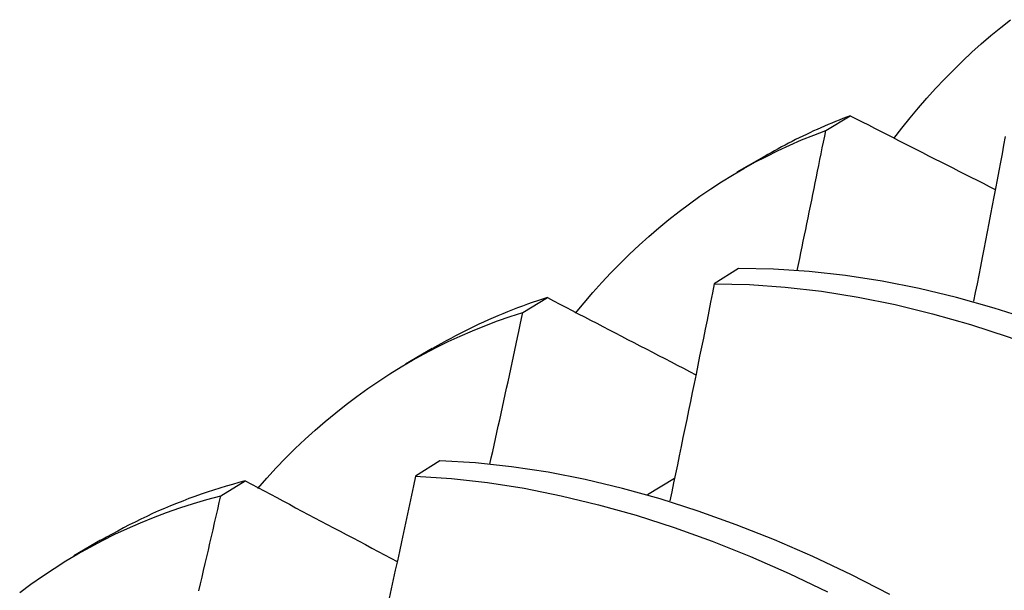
# Model space of a CAD drawing. Header units: inches. Extents: x 0 to 215, y -25 to 140.
# Tile 56 of 63: x 181.6431 to 181.7463, y 77.4542 to 77.514. Entities that reach past the tile are written whole.
import ezdxf

# ---------------------------------------------------------------- set-up
doc = ezdxf.new("R2010")
doc.units = ezdxf.units.IN
doc.header["$LTSCALE"] = 12.924396
doc.header["$MEASUREMENT"] = 0
doc.layers.add('Visible Edges(ANSI)', color=7, linetype='Continuous', lineweight=25)

msp = doc.modelspace()

# ---------------------------------------------------------------- linework, layer by layer
at = {"layer": 'Visible Edges(ANSI)'}
for p, q in [((181.72763, 77.50236), (181.7302, 77.5039)), ((181.71834, 77.49802), (181.72115, 77.49964)), ((181.71846, 77.4879), (181.71593, 77.48627)), ((181.69587, 77.4833), (181.69843, 77.48485)), ((181.74312, 77.48448), (181.74315, 77.48449)), ((181.68354, 77.47792), (181.68636, 77.47955)), ((181.68714, 77.46775), (181.68461, 77.46612)), ((181.66418, 77.46409), (181.66674, 77.46564)), ((181.70893, 77.46422), (181.71177, 77.46591)), ((181.64875, 77.45783), (181.65156, 77.45946))]:
    msp.add_line(p, q, dxfattribs=at)
at = {"layer": 'Visible Edges(ANSI)', "flags": 128}
for points in [[(181.73476, 77.5015), (181.7356, 77.50259), (181.73646, 77.50367), (181.73734, 77.50472), (181.73823, 77.50575), (181.73914, 77.50675), (181.74007, 77.50773), (181.74101, 77.50869), (181.74197, 77.50963), (181.74294, 77.51055), (181.74394, 77.51143), (181.74495, 77.5123), (181.74597, 77.51314), (181.74701, 77.51396)], [(181.7302, 77.5039), (181.72981, 77.50375), (181.72942, 77.5036), (181.72903, 77.50344), (181.72864, 77.50329), (181.72825, 77.50313), (181.72787, 77.50297), (181.72748, 77.5028), (181.7271, 77.50264), (181.72672, 77.50247), (181.72634, 77.5023), (181.72596, 77.50212), (181.72559, 77.50194), (181.72521, 77.50176), (181.72484, 77.50158), (181.72446, 77.5014), (181.72409, 77.50121), (181.72372, 77.50102), (181.72336, 77.50082), (181.72299, 77.50063), (181.72262, 77.50043), (181.72226, 77.50023), (181.7219, 77.50002), (181.72154, 77.49982), (181.72118, 77.49961)], [(181.7302, 77.5039), (181.73083, 77.50357), (181.73146, 77.50325), (181.73209, 77.50293), (181.73272, 77.50261), (181.73335, 77.50229), (181.73398, 77.50197), (181.73461, 77.50164), (181.73525, 77.50132), (181.73588, 77.501), (181.73651, 77.50068), (181.73714, 77.50036), (181.73778, 77.50004), (181.73841, 77.49971), (181.73904, 77.49939), (181.73968, 77.49907), (181.74031, 77.49875), (181.74094, 77.49843), (181.74158, 77.4981), (181.74221, 77.49778), (181.74285, 77.49746), (181.74349, 77.49714), (181.74412, 77.49682), (181.74476, 77.4965), (181.74539, 77.49617)], [(181.70139, 77.48323), (181.70229, 77.48431), (181.70321, 77.48538), (181.70414, 77.48642), (181.70509, 77.48744), (181.70606, 77.48843), (181.70705, 77.4894), (181.70806, 77.49034), (181.70908, 77.49126), (181.71011, 77.49215), (181.71117, 77.49302), (181.71224, 77.49386), (181.71333, 77.49468), (181.71443, 77.49547), (181.71556, 77.49623), (181.71669, 77.49697), (181.71785, 77.49768), (181.71902, 77.49836), (181.7202, 77.49902), (181.7214, 77.49964), (181.72262, 77.50024), (181.72385, 77.50082), (181.72509, 77.50136), (181.72636, 77.50188), (181.72763, 77.50236)], [(181.72464, 77.4877), (181.72476, 77.48831), (181.72489, 77.48893), (181.72502, 77.48954), (181.72514, 77.49015), (181.72527, 77.49076), (181.72539, 77.49137), (181.72552, 77.49198), (181.72565, 77.49259), (181.72577, 77.4932), (181.7259, 77.49381), (181.72602, 77.49443), (181.72615, 77.49504), (181.72627, 77.49565), (181.7264, 77.49626), (181.72652, 77.49687), (181.72664, 77.49748), (181.72677, 77.49809), (181.72689, 77.4987), (181.72702, 77.49931), (181.72714, 77.49992), (181.72726, 77.50053), (181.72739, 77.50114), (181.72751, 77.50175), (181.72763, 77.50236)], [(181.74645, 77.50174), (181.74628, 77.50083), (181.74611, 77.49992), (181.74594, 77.49902), (181.74576, 77.49811), (181.74559, 77.4972), (181.74542, 77.49629), (181.74524, 77.49539), (181.74507, 77.49448), (181.7449, 77.49357), (181.74472, 77.49266), (181.74455, 77.49175), (181.74437, 77.49084), (181.7442, 77.48993), (181.74402, 77.48903), (181.74384, 77.48812), (181.74367, 77.48721), (181.74349, 77.4863), (181.74331, 77.48539), (181.74313, 77.48448)], [(181.80129, 77.45198), (181.79739, 77.45518), (181.79345, 77.45825), (181.78949, 77.46118), (181.7855, 77.46397), (181.78149, 77.46662), (181.77747, 77.46913), (181.77343, 77.47149), (181.76939, 77.47371), (181.76535, 77.47577), (181.76132, 77.47768), (181.75729, 77.47944), (181.75327, 77.48104), (181.74927, 77.48247), (181.7453, 77.48375), (181.74135, 77.48486), (181.73743, 77.4858), (181.73354, 77.48657), (181.7297, 77.48717), (181.7259, 77.48759), (181.72216, 77.48783), (181.71846, 77.4879)], [(181.71593, 77.48627), (181.71574, 77.48533), (181.71555, 77.48438), (181.71536, 77.48344), (181.71517, 77.48249), (181.71498, 77.48154), (181.71479, 77.4806), (181.71459, 77.47965), (181.7144, 77.4787), (181.71421, 77.47776), (181.71402, 77.47681), (181.71382, 77.47586), (181.71363, 77.47491), (181.71343, 77.47397), (181.71324, 77.47302), (181.71304, 77.47207), (181.71285, 77.47112), (181.71265, 77.47018), (181.71246, 77.46923), (181.71226, 77.46828), (181.71206, 77.46733), (181.71187, 77.46638), (181.71167, 77.46544), (181.71147, 77.46449), (181.71127, 77.46354)], [(181.71593, 77.48627), (181.71963, 77.4862), (181.72338, 77.48594), (181.72718, 77.48551), (181.73103, 77.4849), (181.73491, 77.48411), (181.73883, 77.48316), (181.74279, 77.48204), (181.74676, 77.48075), (181.75076, 77.4793), (181.75478, 77.47769), (181.75881, 77.47592), (181.76285, 77.474), (181.76689, 77.47192), (181.77093, 77.46969), (181.77496, 77.46732), (181.77898, 77.4648), (181.78299, 77.46214), (181.78698, 77.45933), (181.79094, 77.45639), (181.79487, 77.45332)], [(181.69843, 77.48485), (181.6979, 77.48468), (181.69738, 77.4845), (181.69685, 77.48432), (181.69633, 77.48414), (181.69581, 77.48395), (181.69529, 77.48376), (181.69478, 77.48356), (181.69426, 77.48336), (181.69375, 77.48315), (181.69325, 77.48294), (181.69274, 77.48272), (181.69224, 77.4825), (181.69174, 77.48228), (181.69124, 77.48205), (181.69074, 77.48181), (181.69025, 77.48157), (181.68976, 77.48133), (181.68927, 77.48108), (181.68878, 77.48083), (181.6883, 77.48057), (181.68782, 77.48031), (181.68734, 77.48005), (181.68686, 77.47978), (181.68639, 77.4795)], [(181.69843, 77.48485), (181.69908, 77.48451), (181.69972, 77.48417), (181.70037, 77.48384), (181.70102, 77.4835), (181.70166, 77.48316), (181.70231, 77.48283), (181.70296, 77.48249), (181.7036, 77.48215), (181.70425, 77.48182), (181.7049, 77.48148), (181.70555, 77.48114), (181.7062, 77.48081), (181.70684, 77.48047), (181.70749, 77.48013), (181.70814, 77.4798), (181.70879, 77.47946), (181.70944, 77.47912), (181.71009, 77.47879), (181.71075, 77.47845), (181.7114, 77.47811), (181.71205, 77.47777), (181.7127, 77.47744), (181.71335, 77.4771), (181.71401, 77.47676)], [(181.66806, 77.46486), (181.66901, 77.46594), (181.66999, 77.467), (181.67098, 77.46803), (181.67199, 77.46903), (181.67303, 77.47001), (181.67407, 77.47096), (181.67514, 77.47188), (181.67623, 77.47278), (181.67733, 77.47365), (181.67845, 77.4745), (181.67959, 77.47531), (181.68074, 77.4761), (181.68191, 77.47686), (181.6831, 77.47759), (181.6843, 77.47829), (181.68552, 77.47897), (181.68676, 77.47961), (181.68802, 77.48023), (181.68929, 77.48082), (181.69057, 77.48137), (181.69187, 77.4819), (181.69319, 77.4824), (181.69452, 77.48286), (181.69587, 77.4833)], [(181.69241, 77.46739), (181.69255, 77.46806), (181.6927, 77.46872), (181.69285, 77.46938), (181.69299, 77.47005), (181.69314, 77.47071), (181.69328, 77.47137), (181.69343, 77.47204), (181.69357, 77.4727), (181.69372, 77.47336), (181.69386, 77.47403), (181.69401, 77.47469), (181.69415, 77.47535), (181.6943, 77.47601), (181.69444, 77.47668), (181.69458, 77.47734), (181.69473, 77.478), (181.69487, 77.47866), (181.69501, 77.47933), (181.69516, 77.47999), (181.6953, 77.48065), (181.69544, 77.48131), (181.69559, 77.48198), (181.69573, 77.48264), (181.69587, 77.4833)], [(181.73435, 77.45374), (181.73031, 77.4558), (181.72627, 77.45771), (181.72225, 77.45946), (181.71823, 77.46105), (181.71423, 77.46248), (181.71026, 77.46375), (181.70631, 77.46485), (181.70239, 77.46578), (181.69851, 77.46654), (181.69467, 77.46712), (181.69088, 77.46753), (181.68714, 77.46775)], [(181.66674, 77.46564), (181.66607, 77.46547), (181.6654, 77.46528), (181.66473, 77.46509), (181.66407, 77.46489), (181.66341, 77.46468), (181.66276, 77.46446), (181.66211, 77.46424), (181.66146, 77.46401), (181.66082, 77.46378), (181.66018, 77.46353), (181.65954, 77.46328), (181.65891, 77.46303), (181.65828, 77.46276), (181.65765, 77.46249), (181.65703, 77.46221), (181.65641, 77.46192), (181.6558, 77.46163), (181.65519, 77.46133), (181.65458, 77.46103), (181.65398, 77.46071), (181.65338, 77.46039), (181.65279, 77.46007), (181.65219, 77.45973), (181.65161, 77.45939)], [(181.66674, 77.46564), (181.6674, 77.46529), (181.66806, 77.46494), (181.66872, 77.46459), (181.66938, 77.46424), (181.67004, 77.46389), (181.6707, 77.46354), (181.67137, 77.46319), (181.67203, 77.46283), (181.67269, 77.46248), (181.67335, 77.46213), (181.67402, 77.46178), (181.67468, 77.46143), (181.67535, 77.46108), (181.67601, 77.46072), (181.67668, 77.46037), (181.67734, 77.46002), (181.67801, 77.45967), (181.67868, 77.45932), (181.67934, 77.45896), (181.68001, 77.45861), (181.68068, 77.45826), (181.68134, 77.45791), (181.68201, 77.45756), (181.68268, 77.4572)], [(181.68461, 77.46612), (181.6844, 77.46514), (181.68419, 77.46415), (181.68397, 77.46317), (181.68376, 77.46219), (181.68355, 77.46121), (181.68334, 77.46022), (181.68312, 77.45924), (181.68291, 77.45825), (181.6827, 77.45727), (181.68248, 77.45629), (181.68227, 77.4553), (181.68205, 77.45432), (181.68184, 77.45334)], [(181.68461, 77.46612), (181.68836, 77.46588), (181.69215, 77.46546), (181.696, 77.46487), (181.69988, 77.46409), (181.7038, 77.46315), (181.70775, 77.46204), (181.71173, 77.46076), (181.71572, 77.45931), (181.71974, 77.45771), (181.72377, 77.45595), (181.72781, 77.45403)], [(181.64309, 77.45396), (181.64427, 77.45483), (181.64547, 77.45567), (181.6467, 77.45647), (181.64794, 77.45725), (181.64919, 77.458), (181.65047, 77.45871), (181.65176, 77.4594), (181.65308, 77.46005), (181.6544, 77.46067), (181.65575, 77.46126), (181.65711, 77.46181), (181.65849, 77.46233), (181.65989, 77.46282), (181.6613, 77.46328), (181.66273, 77.4637), (181.66418, 77.46409)], [(181.66189, 77.45412), (181.66205, 77.45484), (181.66222, 77.45555), (181.66238, 77.45626), (181.66255, 77.45697), (181.66271, 77.45768), (181.66288, 77.45839), (181.66304, 77.45911), (181.6632, 77.45982), (181.66337, 77.46053), (181.66353, 77.46124), (181.66369, 77.46195), (181.66385, 77.46266), (181.66402, 77.46337), (181.66418, 77.46409)]]:
    msp.add_lwpolyline(points, dxfattribs=at)

doc.saveas('drawing.dxf')
